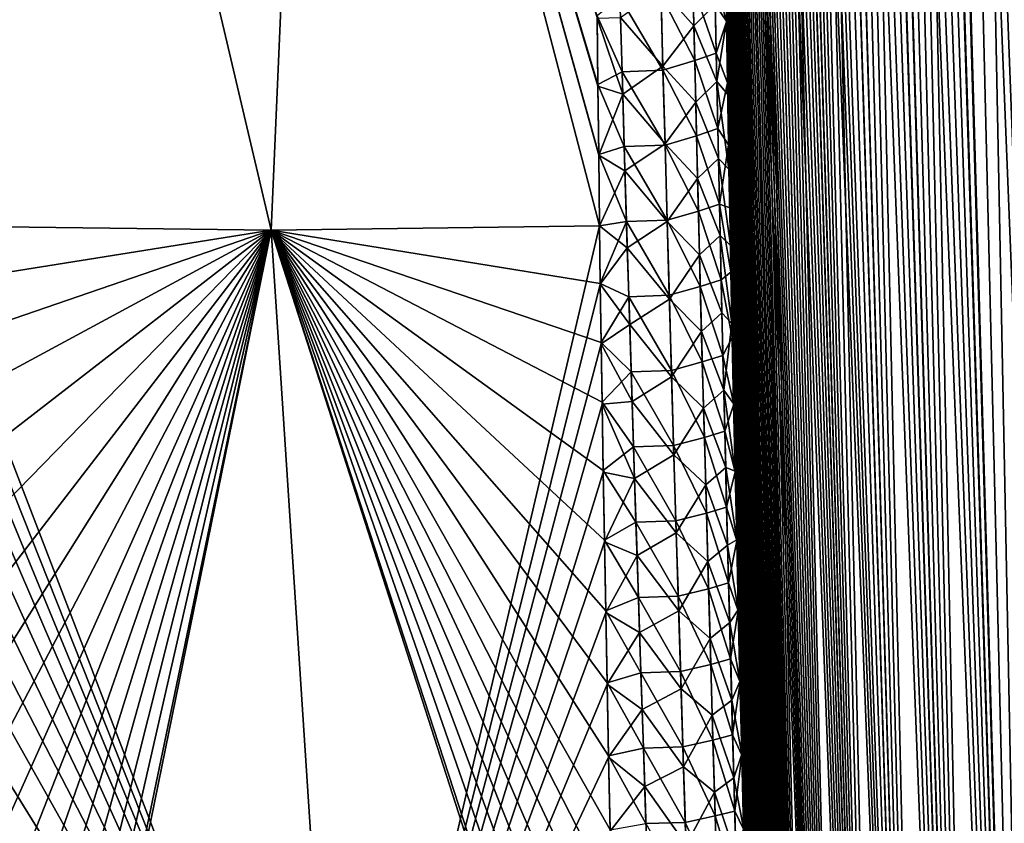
# Model space of a CAD drawing. Header units: metres. Extents: x -109 to 109, y -108 to 40.
# Tile 60 of 216: x -66.33 to -60.09, y -90.49 to -85.4. Entities that reach past the tile are written whole.
import ezdxf

# ---------------------------------------------------------------- set-up
doc = ezdxf.new("R2010")
doc.units = ezdxf.units.M
doc.layers.add('solid_K_24_42_18_000C86_XXX', color=7, linetype='CONTINUOUS')

msp = doc.modelspace()

# ---------------------------------------------------------------- linework, layer by layer
at = {"layer": 'solid_K_24_42_18_000C86_XXX'}
for points in [[(-59.408573, -102.810715, -10.906762), (-60.329746, -68.273499, -10.067431), (-60.178669, -68.203323, -9.783966)], [(-58.977177, -102.831841, 10.116003), (-60.170582, -68.200897, 9.769221), (-60.320919, -68.267998, 10.050425)], [(-59.408573, -102.810715, -10.906762), (-60.178669, -68.203323, -9.783966), (-60.025311, -68.180893, -9.511346)], [(-58.977177, -102.831841, 10.116003), (-60.017929, -68.180771, 9.498561), (-60.170582, -68.200897, 9.769221)], [(-59.408573, -102.810715, -10.906762), (-60.481113, -68.398109, -10.368306), (-60.329746, -68.273499, -10.067431)], [(-59.408455, -102.81073, 10.906535), (-60.320919, -68.267998, 10.050425), (-60.471733, -68.388931, 10.34915)], [(-59.408455, -102.81073, 10.906535), (-58.977177, -102.831841, 10.116003), (-60.320919, -68.267998, 10.050425)], [(-59.801685, -102.747047, -11.718625), (-60.632824, -68.586609, -10.689469), (-60.481113, -68.398109, -10.368306)], [(-59.408455, -102.81073, 10.906535), (-60.471733, -68.388931, 10.34915), (-60.623856, -68.573921, 10.669916)], [(-59.408573, -102.810715, -10.906762), (-59.801685, -102.747047, -11.718625), (-60.481113, -68.398109, -10.368306)], [(-59.801685, -102.747047, -11.718625), (-60.783047, -68.847137, -11.030178), (-60.632824, -68.586609, -10.689469)], [(-59.408455, -102.81073, 10.906535), (-60.623856, -68.573921, 10.669916), (-60.700092, -68.693405, 10.839007)], [(-59.408455, -102.81073, 10.906535), (-60.700092, -68.693405, 10.839007), (-60.775467, -68.832336, 11.012405)], [(-59.801685, -102.747047, -11.718625), (-60.856686, -69.006462, -11.206781), (-60.783047, -68.847137, -11.030178)], [(-59.80162, -102.747063, 11.718479), (-60.775467, -68.832336, 11.012405), (-60.849899, -68.990654, 11.190207)], [(-59.80162, -102.747063, 11.718479), (-59.408455, -102.81073, 10.906535), (-60.775467, -68.832336, 11.012405)], [(-60.155937, -102.640434, -12.551116), (-60.929073, -69.185532, -11.387313), (-60.856686, -69.006462, -11.206781)], [(-59.80162, -102.747063, 11.718479), (-60.849899, -68.990654, 11.190207), (-60.922821, -69.169266, 11.371437)], [(-59.801685, -102.747047, -11.718625), (-60.155937, -102.640434, -12.551116), (-60.856686, -69.006462, -11.206781)], [(-60.155937, -102.640434, -12.551116), (-60.999729, -69.385178, -11.570947), (-60.929073, -69.185532, -11.387313)], [(-59.80162, -102.747063, 11.718479), (-60.922821, -69.169266, 11.371437), (-60.994095, -69.368141, 11.555996)], [(-60.155937, -102.640434, -12.551116), (-61.068596, -69.605354, -11.757725), (-60.999729, -69.385178, -11.570947)], [(-59.80162, -102.747063, 11.718479), (-60.994095, -69.368141, 11.555996), (-61.06348, -69.588257, 11.743578)], [(-59.80162, -102.747063, 11.718479), (-61.06348, -69.588257, 11.743578), (-61.130867, -69.829735, 11.934097)], [(-60.155937, -102.640434, -12.551116), (-61.135406, -69.84716, -11.947262), (-61.068596, -69.605354, -11.757725)], [(-60.155937, -102.640434, -12.551116), (-61.2001, -70.110558, -12.139552), (-61.135406, -69.84716, -11.947262)], [(-60.15591, -102.640442, 12.551044), (-61.130867, -69.829735, 11.934097), (-61.196075, -70.093361, 12.12733)], [(-60.15591, -102.640442, 12.551044), (-59.80162, -102.747063, 11.718479), (-61.130867, -69.829735, 11.934097)], [(-60.15591, -102.640442, 12.551044), (-61.196075, -70.093361, 12.12733), (-61.258976, -70.379463, 12.323109)], [(-60.470486, -102.49028, -13.403612), (-61.262497, -70.39666, -12.33439), (-61.2001, -70.110558, -12.139552)], [(-60.155937, -102.640434, -12.551116), (-60.470486, -102.49028, -13.403612), (-61.2001, -70.110558, -12.139552)], [(-60.470486, -102.49028, -13.403612), (-61.322544, -70.705429, -12.531752), (-61.262497, -70.39666, -12.33439)], [(-60.15591, -102.640442, 12.551044), (-61.258976, -70.379463, 12.323109), (-61.319469, -70.688721, 12.521388)], [(-60.470486, -102.49028, -13.403612), (-61.3801, -71.03817, -12.731528), (-61.322544, -70.705429, -12.531752)], [(-60.15591, -102.640442, 12.551044), (-61.319469, -70.688721, 12.521388), (-61.377441, -71.021805, 12.72204)], [(-60.470486, -102.49028, -13.403612), (-61.435108, -71.394905, -12.933696), (-61.3801, -71.03817, -12.731528)], [(-60.470482, -102.49028, 13.403603), (-61.377441, -71.021805, 12.72204), (-61.432827, -71.379196, 12.925053)], [(-60.470482, -102.49028, 13.403603), (-60.15591, -102.640442, 12.551044), (-61.377441, -71.021805, 12.72204)], [(-60.744411, -102.295357, -14.275787), (-61.48745, -71.777077, -13.13817), (-61.435108, -71.394905, -12.933696)], [(-60.470482, -102.49028, 13.403603), (-61.432827, -71.379196, 12.925053), (-61.485504, -71.76207, 13.130342)], [(-60.470486, -102.49028, -13.403612), (-60.744411, -102.295357, -14.275787), (-61.435108, -71.394905, -12.933696)], [(-60.744411, -102.295357, -14.275787), (-61.53706, -72.184906, -13.344921), (-61.48745, -71.777077, -13.13817)], [(-60.470482, -102.49028, 13.403603), (-61.485504, -71.76207, 13.130342), (-61.535427, -72.170631, 13.337885)], [(-60.744411, -102.295357, -14.275787), (-61.568562, -72.471695, -13.483983), (-61.53706, -72.184906, -13.344921)], [(-60.470482, -102.49028, 13.403603), (-61.535427, -72.170631, 13.337885), (-61.567101, -72.458321, 13.477447)], [(-60.744411, -102.295357, -14.275787), (-61.598763, -72.771019, -13.623995), (-61.568562, -72.471695, -13.483983)], [(-60.470482, -102.49028, 13.403603), (-61.567101, -72.458321, 13.477447), (-61.5975, -72.757851, 13.617982)], [(-60.744411, -102.295357, -14.275787), (-61.62767, -73.082413, -13.764975), (-61.598763, -72.771019, -13.623995)], [(-60.470482, -102.49028, 13.403603), (-61.5975, -72.757851, 13.617982), (-61.626572, -73.069885, 13.759448)], [(-60.744411, -102.295357, -14.275787), (-61.655231, -73.4067, -13.906869), (-61.62767, -73.082413, -13.764975)], [(-60.744419, -102.295349, 14.275813), (-61.626572, -73.069885, 13.759448), (-61.654263, -73.395264, 13.901795)], [(-60.744419, -102.295349, 14.275813), (-60.470482, -102.49028, 13.403603), (-61.626572, -73.069885, 13.759448)], [(-60.976429, -102.054451, -15.166787), (-61.681404, -73.744598, -14.049638), (-61.655231, -73.4067, -13.906869)], [(-60.744419, -102.295349, 14.275813), (-61.654263, -73.395264, 13.901795), (-61.680592, -73.733452, 14.045052)], [(-60.744411, -102.295357, -14.275787), (-60.976429, -102.054451, -15.166787), (-61.655231, -73.4067, -13.906869)], [(-60.976429, -102.054451, -15.166787), (-61.706203, -74.095497, -14.193313), (-61.681404, -73.744598, -14.049638)], [(-60.744419, -102.295349, 14.275813), (-61.680592, -73.733452, 14.045052), (-61.705521, -74.084984, 14.189171)], [(-60.744419, -102.295349, 14.275813), (-61.705521, -74.084984, 14.189171), (-61.728981, -74.450935, 14.33407)], [(-60.976429, -102.054451, -15.166787), (-61.729576, -74.460266, -14.337823), (-61.706203, -74.095497, -14.193313)], [(-60.976429, -102.054451, -15.166787), (-61.751461, -74.839836, -14.483091), (-61.729576, -74.460266, -14.337823)], [(-60.744419, -102.295349, 14.275813), (-61.728981, -74.450935, 14.33407), (-61.750984, -74.83094, 14.47978)], [(-60.976429, -102.054451, -15.166787), (-61.771889, -75.233551, -14.629175), (-61.751461, -74.839836, -14.483091)], [(-60.744419, -102.295349, 14.275813), (-61.750984, -74.83094, 14.47978), (-61.771507, -75.225243, 14.626263)], [(-60.976429, -102.054451, -15.166787), (-61.790802, -75.64222, -14.775979), (-61.771889, -75.233551, -14.629175)], [(-60.976437, -102.054436, 15.166823), (-61.771507, -75.225243, 14.626263), (-61.790474, -75.635094, 14.773389)], [(-60.976437, -102.054436, 15.166823), (-60.744419, -102.295349, 14.275813), (-61.771507, -75.225243, 14.626263)], [(-61.165092, -101.766304, -16.07567), (-61.808128, -76.067032, -14.923372), (-61.790802, -75.64222, -14.775979)], [(-60.976437, -102.054436, 15.166823), (-61.790474, -75.635094, 14.773389), (-61.80788, -76.060555, 14.921158)], [(-60.976429, -102.054451, -15.166787), (-61.165092, -101.766304, -16.07567), (-61.790802, -75.64222, -14.775979)], [(-61.165092, -101.766304, -16.07567), (-61.823902, -76.507362, -15.07143), (-61.808128, -76.067032, -14.923372)], [(-60.976437, -102.054436, 15.166823), (-61.80788, -76.060555, 14.921158), (-61.82373, -76.501389, 15.069578)], [(-61.165092, -101.766304, -16.07567), (-61.83469, -76.848145, -15.182853), (-61.823902, -76.507362, -15.07143)], [(-60.976437, -102.054436, 15.166823), (-61.82373, -76.501389, 15.069578), (-61.834541, -76.842949, 15.181206)], [(-61.165092, -101.766304, -16.07567), (-61.84454, -77.198647, -15.2945), (-61.83469, -76.848145, -15.182853)], [(-60.976437, -102.054436, 15.166823), (-61.834541, -76.842949, 15.181206), (-61.844398, -77.194481, 15.293021)], [(-61.165092, -101.766304, -16.07567), (-61.853428, -77.559265, -15.406321), (-61.84454, -77.198647, -15.2945)], [(-60.976437, -102.054436, 15.166823), (-61.844398, -77.194481, 15.293021), (-61.85334, -77.555305, 15.405124)], [(-61.165092, -101.766304, -16.07567), (-61.861404, -77.929276, -15.518421), (-61.853428, -77.559265, -15.406321)], [(-60.976437, -102.054436, 15.166823), (-61.85334, -77.555305, 15.405124), (-61.861355, -77.925667, 15.517464)], [(-61.165092, -101.766304, -16.07567), (-61.868435, -78.309158, -15.630713), (-61.861404, -77.929276, -15.518421)], [(-60.976437, -102.054436, 15.166823), (-61.861355, -77.925667, 15.517464), (-61.868393, -78.306259, 15.629923)], [(-61.165092, -101.766304, -16.07567), (-61.874474, -78.699631, -15.743069), (-61.868435, -78.309158, -15.630713)], [(-61.1651, -101.766289, 16.075701), (-61.868393, -78.306259, 15.629923), (-61.874424, -78.697769, 15.742383)], [(-61.1651, -101.766289, 16.075701), (-60.976437, -102.054436, 15.166823), (-61.868393, -78.306259, 15.629923)], [(-61.308887, -101.428734, -17.001799), (-61.879494, -79.101295, -15.855385), (-61.874474, -78.699631, -15.743069)], [(-61.1651, -101.766289, 16.075701), (-61.874424, -78.697769, 15.742383), (-61.879471, -79.099777, 15.854929)], [(-61.165092, -101.766304, -16.07567), (-61.308887, -101.428734, -17.001799), (-61.874474, -78.699631, -15.743069)], [(-61.1651, -101.766289, 16.075701), (-61.879471, -79.099777, 15.854929), (-61.883556, -79.512077, 15.967579)], [(-61.308887, -101.428734, -17.001799), (-61.883549, -79.513367, -15.967812), (-61.879494, -79.101295, -15.855385)], [(-61.1651, -101.766289, 16.075701), (-61.883556, -79.512077, 15.967579), (-61.886627, -79.935493, 16.080168)], [(-61.308887, -101.428734, -17.001799), (-61.88662, -79.93618, -16.080265), (-61.883549, -79.513367, -15.967812)], [(-64.734818, -86.734787, -20.377903), (-66.950813, -86.7062, -21.500633), (-66.347542, -79.883408, -19.791046)], [(-66.950813, -86.7062, 21.500633), (-64.734818, -86.734787, 20.377903), (-66.347496, -79.883408, 19.791019)], [(-64.734818, -86.734787, -20.377903), (-66.347542, -79.883408, -19.791046), (-64.436668, -79.883408, -18.687798)], [(-64.734818, -86.734787, 20.377903), (-64.436569, -79.883408, 18.687735), (-66.347496, -79.883408, 19.791019)], [(-62.654503, -86.706192, -19.020157), (-64.734818, -86.734787, -20.377903), (-64.436668, -79.883408, -18.687798)], [(-64.734818, -86.734787, 20.377903), (-62.654507, -86.706215, 19.020164), (-64.436569, -79.883408, 18.687735)], [(-62.659912, -86.260391, -18.935131), (-62.654503, -86.706192, -19.020157), (-64.436668, -79.883408, -18.687798)], [(-62.664787, -85.822136, -18.849112), (-62.659912, -86.260391, -18.935131), (-64.436668, -79.883408, -18.687798)], [(-62.669033, -85.391685, -18.762177), (-62.664787, -85.822136, -18.849112), (-64.436668, -79.883408, -18.687798)], [(-62.664879, -85.81292, 18.847275), (-62.669155, -85.378067, 18.759384), (-64.436569, -79.883408, 18.687735)], [(-62.659966, -86.255722, 18.934229), (-62.664879, -85.81292, 18.847275), (-64.436569, -79.883408, 18.687735)], [(-62.654507, -86.706215, 19.020164), (-62.659966, -86.255722, 18.934229), (-64.436569, -79.883408, 18.687735)], [(-61.308887, -101.428734, -17.001799), (-61.888653, -80.37056, -16.192568), (-61.88662, -79.93618, -16.080265)], [(-61.1651, -101.766289, 16.075701), (-61.886627, -79.935493, 16.080168), (-61.888638, -80.370819, 16.192528)], [(-61.308887, -101.428734, -17.001799), (-61.889614, -80.817314, -16.304554), (-61.888653, -80.37056, -16.192568)], [(-61.1651, -101.766289, 16.075701), (-61.888638, -80.370819, 16.192528), (-61.889603, -80.818108, 16.304655)], [(-61.308887, -101.428734, -17.001799), (-61.889557, -81.275711, -16.416389), (-61.889614, -80.817314, -16.304554)], [(-61.1651, -101.766289, 16.075701), (-61.889603, -80.818108, 16.304655), (-61.889568, -81.276611, 16.416706)], [(-61.1651, -101.766289, 16.075701), (-61.889568, -81.276611, 16.416706), (-61.88879, -81.652077, 16.506147)], [(-61.308887, -101.428734, -17.001799), (-61.888779, -81.650833, -16.505735), (-61.889557, -81.275711, -16.416389)], [(-61.1651, -101.766289, 16.075701), (-61.88879, -81.652077, 16.506147), (-61.887318, -82.035759, 16.595282)], [(-61.308887, -101.428734, -17.001799), (-61.887325, -82.033943, -16.594837), (-61.888779, -81.650833, -16.505735)], [(-61.308887, -101.428734, -17.001799), (-61.885166, -82.425545, -16.683571), (-61.887325, -82.033943, -16.594837)], [(-61.308891, -101.428719, 17.001829), (-61.887318, -82.035759, 16.595282), (-61.885132, -82.428131, 16.683987)], [(-61.308891, -101.428719, 17.001829), (-61.1651, -101.766289, 16.075701), (-61.887318, -82.035759, 16.595282)], [(-61.406044, -101.039337, -17.944174), (-61.88229, -82.826065, -16.771826), (-61.885166, -82.425545, -16.683571)], [(-61.308887, -101.428734, -17.001799), (-61.406044, -101.039337, -17.944174), (-61.885166, -82.425545, -16.683571)], [(-61.308891, -101.428719, 17.001829), (-61.885132, -82.428131, 16.683987), (-61.882256, -82.828911, 16.772346)], [(-61.406044, -101.039337, -17.944174), (-61.878746, -83.234756, -16.859808), (-61.88229, -82.826065, -16.771826)], [(-61.308891, -101.428719, 17.001829), (-61.882256, -82.828911, 16.772346), (-61.878731, -83.237595, 16.860491)], [(-61.406044, -101.039337, -17.944174), (-61.874542, -83.651665, -16.947495), (-61.878746, -83.234756, -16.859808)], [(-61.308891, -101.428719, 17.001829), (-61.878731, -83.237595, 16.860491), (-61.874523, -83.654716, 16.948257)], [(-61.406044, -101.039337, -17.944174), (-61.869644, -84.077362, -17.034716), (-61.874542, -83.651665, -16.947495)], [(-61.308891, -101.428719, 17.001829), (-61.874523, -83.654716, 16.948257), (-61.86961, -84.080841, 17.035482)], [(-61.406044, -101.039337, -17.944174), (-61.864033, -84.512413, -17.121298), (-61.869644, -84.077362, -17.034716)], [(-61.308891, -101.428719, 17.001829), (-61.86961, -84.080841, 17.035482), (-61.863968, -84.516533, 17.122004)], [(-61.406044, -101.039337, -17.944174), (-61.857681, -84.957397, -17.207073), (-61.864033, -84.512413, -17.121298)], [(-61.308891, -101.428719, 17.001829), (-61.863968, -84.516533, 17.122004), (-61.857597, -84.961952, 17.207771)], [(-62.265766, -85.205048, -18.324427), (-62.067562, -84.956871, -17.949413), (-62.056664, -85.439903, -18.040251)], [(-61.921104, -85.304527, -17.653328), (-62.056664, -85.439903, -18.040251), (-62.067562, -84.956871, -17.949413)], [(-61.924534, -85.135178, 17.622252), (-61.850571, -85.416138, 17.293095), (-61.857597, -84.961952, 17.207771)], [(-61.921104, -85.304527, -17.653328), (-61.857681, -84.957397, -17.207073), (-61.850636, -85.411736, -17.292233)], [(-61.406044, -101.039337, -17.944174), (-61.850636, -85.411736, -17.292233), (-61.857681, -84.957397, -17.207073)], [(-61.308891, -101.428719, 17.001829), (-61.857597, -84.961952, 17.207771), (-61.850571, -85.416138, 17.293095)], [(-62.051807, -85.660271, 18.081326), (-62.062775, -85.18412, 17.993059), (-62.26503, -85.246559, 18.332701)], [(-61.915188, -85.612762, 17.710804), (-61.924534, -85.135178, 17.622252), (-62.062775, -85.18412, 17.993059)], [(-61.915188, -85.612762, 17.710804), (-62.062775, -85.18412, 17.993059), (-62.051807, -85.660271, 18.081326)], [(-61.915188, -85.612762, 17.710804), (-61.850571, -85.416138, 17.293095), (-61.924534, -85.135178, 17.622252)], [(-62.512226, -85.73101, 18.705965), (-62.525803, -85.256813, 18.617046), (-62.669155, -85.378067, 18.759384)], [(-62.252644, -85.720917, 18.420851), (-62.26503, -85.246559, 18.332701), (-62.525803, -85.256813, 18.617046)], [(-62.252644, -85.720917, 18.420851), (-62.525803, -85.256813, 18.617046), (-62.512226, -85.73101, 18.705965)], [(-62.265766, -85.205048, -18.324427), (-62.252968, -85.696014, -18.415844), (-62.521809, -85.388779, -18.641844)], [(-62.265766, -85.205048, -18.324427), (-62.056664, -85.439903, -18.040251), (-62.252968, -85.696014, -18.415844)], [(-62.051807, -85.660271, 18.081326), (-62.26503, -85.246559, 18.332701), (-62.252644, -85.720917, 18.420851)], [(-61.921104, -85.304527, -17.653328), (-61.911358, -85.792244, -17.74272), (-62.056664, -85.439903, -18.040251)], [(-61.921104, -85.304527, -17.653328), (-61.850636, -85.411736, -17.292233), (-61.911358, -85.792244, -17.74272)], [(-62.512226, -85.73101, 18.705965), (-62.669155, -85.378067, 18.759384), (-62.664879, -85.81292, 18.847275)], [(-62.521809, -85.388779, -18.641844), (-62.507786, -85.87413, -18.732018), (-62.669033, -85.391685, -18.762177)], [(-62.507786, -85.87413, -18.732018), (-62.664787, -85.822136, -18.849112), (-62.669033, -85.391685, -18.762177)], [(-62.252968, -85.696014, -18.415844), (-62.507786, -85.87413, -18.732018), (-62.521809, -85.388779, -18.641844)], [(-62.252968, -85.696014, -18.415844), (-62.056664, -85.439903, -18.040251), (-62.045265, -85.923424, -18.128357)], [(-61.911358, -85.792244, -17.74272), (-62.045265, -85.923424, -18.128357), (-62.056664, -85.439903, -18.040251)], [(-61.915188, -85.612762, 17.710804), (-61.844196, -85.801651, 17.363739), (-61.850571, -85.416138, 17.293095)], [(-61.911358, -85.792244, -17.74272), (-61.850636, -85.411736, -17.292233), (-61.84293, -85.875092, -17.376871)], [(-61.406044, -101.039337, -17.944174), (-61.84293, -85.875092, -17.376871), (-61.850636, -85.411736, -17.292233)], [(-61.308891, -101.428719, 17.001829), (-61.850571, -85.416138, 17.293095), (-61.844196, -85.801651, 17.363739)], [(-61.905312, -86.090851, 17.796721), (-61.915188, -85.612762, 17.710804), (-62.051807, -85.660271, 18.081326)], [(-61.905312, -86.090851, 17.796721), (-61.844196, -85.801651, 17.363739), (-61.915188, -85.612762, 17.710804)], [(-62.252968, -85.696014, -18.415844), (-62.239723, -86.187431, -18.50444), (-62.507786, -85.87413, -18.732018)], [(-62.252968, -85.696014, -18.415844), (-62.045265, -85.923424, -18.128357), (-62.239723, -86.187431, -18.50444)], [(-62.040379, -86.136887, 18.16696), (-62.051807, -85.660271, 18.081326), (-62.252644, -85.720917, 18.420851)], [(-61.905312, -86.090851, 17.796721), (-62.051807, -85.660271, 18.081326), (-62.040379, -86.136887, 18.16696)], [(-62.49828, -86.205589, 18.792221), (-62.512226, -85.73101, 18.705965), (-62.664879, -85.81292, 18.847275)], [(-62.239845, -86.195686, 18.506369), (-62.252644, -85.720917, 18.420851), (-62.512226, -85.73101, 18.705965)], [(-62.239845, -86.195686, 18.506369), (-62.512226, -85.73101, 18.705965), (-62.49828, -86.205589, 18.792221)], [(-62.040379, -86.136887, 18.16696), (-62.252644, -85.720917, 18.420851), (-62.239845, -86.195686, 18.506369)], [(-62.49828, -86.205589, 18.792221), (-62.664879, -85.81292, 18.847275), (-62.659966, -86.255722, 18.934229)], [(-61.911358, -85.792244, -17.74272), (-61.901081, -86.280487, -17.829382), (-62.045265, -85.923424, -18.128357)], [(-61.911358, -85.792244, -17.74272), (-61.84293, -85.875092, -17.376871), (-61.834534, -86.348137, -17.460754)], [(-61.911358, -85.792244, -17.74272), (-61.834534, -86.348137, -17.460754), (-61.901081, -86.280487, -17.829382)], [(-61.905312, -86.090851, 17.796721), (-61.837337, -86.193962, 17.433825), (-61.844196, -85.801651, 17.363739)], [(-61.308891, -101.428719, 17.001829), (-61.844196, -85.801651, 17.363739), (-61.837337, -86.193962, 17.433825)], [(-62.507786, -85.87413, -18.732018), (-62.659912, -86.260391, -18.935131), (-62.664787, -85.822136, -18.849112)], [(-62.507786, -85.87413, -18.732018), (-62.493385, -86.359886, -18.81942), (-62.659912, -86.260391, -18.935131)], [(-62.239723, -86.187431, -18.50444), (-62.493385, -86.359886, -18.81942), (-62.507786, -85.87413, -18.732018)], [(-61.406044, -101.039337, -17.944174), (-61.834534, -86.348137, -17.460754), (-61.84293, -85.875092, -17.376871)], [(-62.239723, -86.187431, -18.50444), (-62.045265, -85.923424, -18.128357), (-62.033413, -86.407402, -18.213778)], [(-61.901081, -86.280487, -17.829382), (-62.033413, -86.407402, -18.213778), (-62.045265, -85.923424, -18.128357)], [(-61.894951, -86.569427, 17.880041), (-61.905312, -86.090851, 17.796721), (-62.040379, -86.136887, 18.16696)], [(-61.894951, -86.569427, 17.880041), (-61.837337, -86.193962, 17.433825), (-61.905312, -86.090851, 17.796721)], [(-62.239723, -86.187431, -18.50444), (-62.226082, -86.679283, -18.590265), (-62.493385, -86.359886, -18.81942)], [(-62.028522, -86.613937, 18.250004), (-62.040379, -86.136887, 18.16696), (-62.239845, -86.195686, 18.506369)], [(-62.239723, -86.187431, -18.50444), (-62.033413, -86.407402, -18.213778), (-62.226082, -86.679283, -18.590265)], [(-61.894951, -86.569427, 17.880041), (-62.040379, -86.136887, 18.16696), (-62.028522, -86.613937, 18.250004)], [(-61.894951, -86.569427, 17.880041), (-61.829979, -86.593452, 17.503225), (-61.837337, -86.193962, 17.433825)], [(-61.308891, -101.428719, 17.001829), (-61.837337, -86.193962, 17.433825), (-61.829979, -86.593452, 17.503225)], [(-62.483997, -86.68055, 18.87586), (-62.49828, -86.205589, 18.792221), (-62.659966, -86.255722, 18.934229)], [(-62.483997, -86.68055, 18.87586), (-62.659966, -86.255722, 18.934229), (-62.654507, -86.706215, 19.020164)], [(-62.226677, -86.670868, 18.589298), (-62.239845, -86.195686, 18.506369), (-62.49828, -86.205589, 18.792221)], [(-62.226677, -86.670868, 18.589298), (-62.49828, -86.205589, 18.792221), (-62.483997, -86.68055, 18.87586)], [(-62.028522, -86.613937, 18.250004), (-62.239845, -86.195686, 18.506369), (-62.226677, -86.670868, 18.589298)], [(-62.493385, -86.359886, -18.81942), (-62.654503, -86.706192, -19.020157), (-62.659912, -86.260391, -18.935131)], [(-61.901081, -86.280487, -17.829382), (-61.890312, -86.769218, -17.913359), (-62.033413, -86.407402, -18.213778)], [(-61.901081, -86.280487, -17.829382), (-61.834534, -86.348137, -17.460754), (-61.82542, -86.831551, -17.543652)], [(-61.901081, -86.280487, -17.829382), (-61.82542, -86.831551, -17.543652), (-61.890312, -86.769218, -17.913359)], [(-62.493385, -86.359886, -18.81942), (-62.478645, -86.846024, -18.9041), (-62.654503, -86.706192, -19.020157)], [(-62.226082, -86.679283, -18.590265), (-62.478645, -86.846024, -18.9041), (-62.493385, -86.359886, -18.81942)], [(-61.406044, -101.039337, -17.944174), (-61.82542, -86.831551, -17.543652), (-61.834534, -86.348137, -17.460754)], [(-62.226082, -86.679283, -18.590265), (-62.033413, -86.407402, -18.213778), (-62.021145, -86.89183, -18.296558)], [(-61.890312, -86.769218, -17.913359), (-62.021145, -86.89183, -18.296558), (-62.033413, -86.407402, -18.213778)], [(-61.88414, -87.04847, 17.96081), (-61.894951, -86.569427, 17.880041), (-62.028522, -86.613937, 18.250004)], [(-61.894951, -86.569427, 17.880041), (-61.822102, -87.000496, 17.571808), (-61.829979, -86.593452, 17.503225)], [(-61.88414, -87.04847, 17.96081), (-61.822102, -87.000496, 17.571808), (-61.894951, -86.569427, 17.880041)], [(-62.016273, -87.091415, 18.3305), (-62.028522, -86.613937, 18.250004), (-62.226677, -86.670868, 18.589298)], [(-61.88414, -87.04847, 17.96081), (-62.028522, -86.613937, 18.250004), (-62.016273, -87.091415, 18.3305)], [(-61.308891, -101.428719, 17.001829), (-61.829979, -86.593452, 17.503225), (-61.822102, -87.000496, 17.571808)], [(-62.483997, -86.68055, 18.87586), (-62.654507, -86.706215, 19.020164), (-62.649681, -87.073357, 19.088305)], [(-62.469414, -87.155861, 18.956924), (-62.483997, -86.68055, 18.87586), (-62.649681, -87.073357, 19.088305)], [(-62.213165, -87.146431, 18.669683), (-62.226677, -86.670868, 18.589298), (-62.483997, -86.68055, 18.87586)], [(-62.213165, -87.146431, 18.669683), (-62.483997, -86.68055, 18.87586), (-62.469414, -87.155861, 18.956924)], [(-62.226082, -86.679283, -18.590265), (-62.212078, -87.171547, -18.673363), (-62.478645, -86.846024, -18.9041)], [(-62.016273, -87.091415, 18.3305), (-62.226677, -86.670868, 18.589298), (-62.213165, -87.146431, 18.669683)], [(-62.226082, -86.679283, -18.590265), (-62.021145, -86.89183, -18.296558), (-62.212078, -87.171547, -18.673363)], [(-66.893478, -87.078186, -21.539383), (-66.950813, -86.7062, -21.500633), (-64.734818, -86.734787, -20.377903)], [(-64.283134, -93.64727, 21.160128), (-64.734818, -86.734787, 20.377903), (-66.950813, -86.7062, 21.500633)], [(-66.893486, -87.078148, 21.539379), (-64.283134, -93.64727, 21.160128), (-66.950813, -86.7062, 21.500633)], [(-66.837021, -87.455833, -21.578156), (-66.893478, -87.078186, -21.539383), (-64.734818, -86.734787, -20.377903)], [(-66.781487, -87.839417, -21.616964), (-66.837021, -87.455833, -21.578156), (-64.734818, -86.734787, -20.377903)], [(-66.721138, -88.27137, -21.659994), (-66.781487, -87.839417, -21.616964), (-64.734818, -86.734787, -20.377903)], [(-66.662071, -88.711296, -21.703094), (-66.721138, -88.27137, -21.659994), (-64.734818, -86.734787, -20.377903)], [(-66.604294, -89.158997, -21.746157), (-66.662071, -88.711296, -21.703094), (-64.734818, -86.734787, -20.377903)], [(-66.547745, -89.613556, -21.788937), (-66.604294, -89.158997, -21.746157), (-64.734818, -86.734787, -20.377903)], [(-66.492523, -90.075394, -21.831453), (-66.547745, -89.613556, -21.788937), (-64.734818, -86.734787, -20.377903)], [(-66.438728, -90.544952, -21.873737), (-66.492523, -90.075394, -21.831453), (-64.734818, -86.734787, -20.377903)], [(-66.393837, -90.953918, -21.909811), (-66.438728, -90.544952, -21.873737), (-64.734818, -86.734787, -20.377903)], [(-66.350136, -91.369179, -21.94574), (-66.393837, -90.953918, -21.909811), (-64.734818, -86.734787, -20.377903)], [(-66.307709, -91.791023, -21.981525), (-66.350136, -91.369179, -21.94574), (-64.734818, -86.734787, -20.377903)], [(-66.266624, -92.219727, -22.017172), (-66.307709, -91.791023, -21.981525), (-64.734818, -86.734787, -20.377903)], [(-66.226822, -92.6548, -22.052517), (-66.266624, -92.219727, -22.017172), (-64.734818, -86.734787, -20.377903)], [(-66.188217, -93.095558, -22.08737), (-66.226822, -92.6548, -22.052517), (-64.734818, -86.734787, -20.377903)], [(-66.150925, -93.542358, -22.121763), (-66.188217, -93.095558, -22.08737), (-64.734818, -86.734787, -20.377903)], [(-66.142876, -93.641968, -22.129305), (-66.150925, -93.542358, -22.121763), (-64.734818, -86.734787, -20.377903)], [(-64.283165, -93.64727, -21.160145), (-66.142876, -93.641968, -22.129305), (-64.734818, -86.734787, -20.377903)], [(-64.283165, -93.64727, -21.160145), (-64.734818, -86.734787, -20.377903), (-62.654503, -86.706192, -19.020157)], [(-62.649681, -87.073357, 19.088305), (-62.654507, -86.706215, 19.020164), (-64.734818, -86.734787, 20.377903)], [(-62.644409, -87.446022, 19.155718), (-62.649681, -87.073357, 19.088305), (-64.734818, -86.734787, 20.377903)], [(-62.638657, -87.824471, 19.222372), (-62.644409, -87.446022, 19.155718), (-64.734818, -86.734787, 20.377903)], [(-62.631577, -88.256874, 19.296303), (-62.638657, -87.824471, 19.222372), (-64.734818, -86.734787, 20.377903)], [(-62.623791, -88.697266, 19.369162), (-62.631577, -88.256874, 19.296303), (-64.734818, -86.734787, 20.377903)], [(-62.615387, -89.145439, 19.44088), (-62.623791, -88.697266, 19.369162), (-64.734818, -86.734787, 20.377903)], [(-62.606613, -89.600494, 19.511387), (-62.615387, -89.145439, 19.44088), (-64.734818, -86.734787, 20.377903)], [(-62.597404, -90.062836, 19.580612), (-62.606613, -89.600494, 19.511387), (-64.734818, -86.734787, 20.377903)], [(-62.587681, -90.532913, 19.648483), (-62.597404, -90.062836, 19.580612), (-64.734818, -86.734787, 20.377903)], [(-62.578884, -90.942337, 19.705519), (-62.587681, -90.532913, 19.648483), (-64.734818, -86.734787, 20.377903)], [(-62.569618, -91.35807, 19.761442), (-62.578884, -90.942337, 19.705519), (-64.734818, -86.734787, 20.377903)], [(-62.559834, -91.780388, 19.816193), (-62.569618, -91.35807, 19.761442), (-64.734818, -86.734787, 20.377903)], [(-62.549503, -92.209587, 19.869709), (-62.559834, -91.780388, 19.816193), (-64.734818, -86.734787, 20.377903)], [(-62.538788, -92.645164, 19.921959), (-62.549503, -92.209587, 19.869709), (-64.734818, -86.734787, 20.377903)], [(-62.527893, -93.086426, 19.972918), (-62.538788, -92.645164, 19.921959), (-64.734818, -86.734787, 20.377903)], [(-62.516747, -93.533752, 20.022509), (-62.527893, -93.086426, 19.972918), (-64.734818, -86.734787, 20.377903)], [(-62.514038, -93.641541, 20.034143), (-62.516747, -93.533752, 20.022509), (-64.734818, -86.734787, 20.377903)], [(-64.283134, -93.64727, 21.160128), (-62.514038, -93.641541, 20.034143), (-64.734818, -86.734787, 20.377903)], [(-62.649628, -87.076981, -19.088963), (-64.283165, -93.64727, -21.160145), (-62.654503, -86.706192, -19.020157)], [(-62.478645, -86.846024, -18.9041), (-62.649628, -87.076981, -19.088963), (-62.654503, -86.706192, -19.020157)], [(-61.890312, -86.769218, -17.913359), (-61.879093, -87.25843, -17.994692), (-62.021145, -86.89183, -18.296558)], [(-61.890312, -86.769218, -17.913359), (-61.82542, -86.831551, -17.543652), (-61.815563, -87.325996, -17.625328)], [(-61.890312, -86.769218, -17.913359), (-61.815563, -87.325996, -17.625328), (-61.879093, -87.25843, -17.994692)], [(-62.478645, -86.846024, -18.9041), (-62.463604, -87.332527, -18.986095), (-62.649628, -87.076981, -19.088963)], [(-62.212078, -87.171547, -18.673363), (-62.463604, -87.332527, -18.986095), (-62.478645, -86.846024, -18.9041)], [(-61.406044, -101.039337, -17.944174), (-61.815563, -87.325996, -17.625328), (-61.82542, -86.831551, -17.543652)], [(-62.212078, -87.171547, -18.673363), (-62.021145, -86.89183, -18.296558), (-62.008492, -87.376678, -18.376732)], [(-61.879093, -87.25843, -17.994692), (-62.008492, -87.376678, -18.376732), (-62.021145, -86.89183, -18.296558)], [(-61.88414, -87.04847, 17.96081), (-61.813717, -87.415222, 17.639534), (-61.822102, -87.000496, 17.571808)], [(-61.308891, -101.428719, 17.001829), (-61.822102, -87.000496, 17.571808), (-61.813717, -87.415222, 17.639534)], [(-61.872913, -87.527954, 18.039059), (-61.88414, -87.04847, 17.96081), (-62.016273, -87.091415, 18.3305)], [(-61.872913, -87.527954, 18.039059), (-61.813717, -87.415222, 17.639534), (-61.88414, -87.04847, 17.96081)], [(-66.893486, -87.078148, 21.539379), (-66.837029, -87.455757, 21.578148), (-64.283134, -93.64727, 21.160128)], [(-62.649628, -87.076981, -19.088963), (-62.644299, -87.4534, -19.157032), (-64.283165, -93.64727, -21.160145)], [(-62.469414, -87.155861, 18.956924), (-62.649681, -87.073357, 19.088305), (-62.644409, -87.446022, 19.155718)], [(-62.463604, -87.332527, -18.986095), (-62.644299, -87.4534, -19.157032), (-62.649628, -87.076981, -19.088963)], [(-62.003666, -87.569298, 18.408484), (-62.016273, -87.091415, 18.3305), (-62.213165, -87.146431, 18.669683)], [(-61.872913, -87.527954, 18.039059), (-62.016273, -87.091415, 18.3305), (-62.003666, -87.569298, 18.408484)], [(-62.454559, -87.631516, 19.035448), (-62.469414, -87.155861, 18.956924), (-62.644409, -87.446022, 19.155718)], [(-62.199345, -87.62236, 18.747555), (-62.213165, -87.146431, 18.669683), (-62.469414, -87.155861, 18.956924)], [(-62.199345, -87.62236, 18.747555), (-62.469414, -87.155861, 18.956924), (-62.454559, -87.631516, 19.035448)], [(-62.212078, -87.171547, -18.673363), (-62.197742, -87.6642, -18.753767), (-62.463604, -87.332527, -18.986095)], [(-62.003666, -87.569298, 18.408484), (-62.213165, -87.146431, 18.669683), (-62.199345, -87.62236, 18.747555)], [(-62.212078, -87.171547, -18.673363), (-62.008492, -87.376678, -18.376732), (-62.197742, -87.6642, -18.753767)], [(-61.879093, -87.25843, -17.994692), (-61.867447, -87.748093, -18.073412), (-62.008492, -87.376678, -18.376732)], [(-61.879093, -87.25843, -17.994692), (-61.815563, -87.325996, -17.625328), (-61.867447, -87.748093, -18.073412)], [(-62.463604, -87.332527, -18.986095), (-62.44828, -87.819389, -19.065439), (-62.644299, -87.4534, -19.157032)], [(-62.197742, -87.6642, -18.753767), (-62.44828, -87.819389, -19.065439), (-62.463604, -87.332527, -18.986095)], [(-62.197742, -87.6642, -18.753767), (-62.008492, -87.376678, -18.376732), (-61.995483, -87.861938, -18.454334)], [(-61.867447, -87.748093, -18.073412), (-61.995483, -87.861938, -18.454334), (-62.008492, -87.376678, -18.376732)], [(-61.867447, -87.748093, -18.073412), (-61.815563, -87.325996, -17.625328), (-61.805, -87.831268, -17.705875)], [(-61.406044, -101.039337, -17.944174), (-61.805, -87.831268, -17.705875), (-61.815563, -87.325996, -17.625328)], [(-61.872913, -87.527954, 18.039059), (-61.804882, -87.836723, 17.706738), (-61.813717, -87.415222, 17.639534)], [(-61.308891, -101.428719, 17.001829), (-61.813717, -87.415222, 17.639534), (-61.804882, -87.836723, 17.706738)], [(-66.837029, -87.455757, 21.578148), (-66.781502, -87.83931, 21.616955), (-64.283134, -93.64727, 21.160128)], [(-62.644299, -87.4534, -19.157032), (-62.638477, -87.835732, -19.224325), (-64.283165, -93.64727, -21.160145)], [(-62.454559, -87.631516, 19.035448), (-62.644409, -87.446022, 19.155718), (-62.638657, -87.824471, 19.222372)], [(-62.44828, -87.819389, -19.065439), (-62.638477, -87.835732, -19.224325), (-62.644299, -87.4534, -19.157032)], [(-61.861301, -88.007858, 18.11482), (-61.872913, -87.527954, 18.039059), (-62.003666, -87.569298, 18.408484)], [(-61.861301, -88.007858, 18.11482), (-61.804882, -87.836723, 17.706738), (-61.872913, -87.527954, 18.039059)], [(-62.185242, -88.098648, 18.822941), (-62.199345, -87.62236, 18.747555), (-62.454559, -87.631516, 19.035448)], [(-61.990726, -88.047569, 18.483982), (-62.003666, -87.569298, 18.408484), (-62.199345, -87.62236, 18.747555)], [(-61.990726, -88.047569, 18.483982), (-62.199345, -87.62236, 18.747555), (-62.185242, -88.098648, 18.822941)], [(-61.861301, -88.007858, 18.11482), (-62.003666, -87.569298, 18.408484), (-61.990726, -88.047569, 18.483982)], [(-62.439457, -88.107506, 19.111462), (-62.454559, -87.631516, 19.035448), (-62.638657, -87.824471, 19.222372)], [(-62.185242, -88.098648, 18.822941), (-62.454559, -87.631516, 19.035448), (-62.439457, -88.107506, 19.111462)], [(-62.197742, -87.6642, -18.753767), (-62.183105, -88.157242, -18.831511), (-62.44828, -87.819389, -19.065439)], [(-62.197742, -87.6642, -18.753767), (-61.995483, -87.861938, -18.454334), (-62.183105, -88.157242, -18.831511)], [(-61.867447, -87.748093, -18.073412), (-61.855415, -88.238182, -18.149549), (-61.995483, -87.861938, -18.454334)], [(-61.867447, -87.748093, -18.073412), (-61.805, -87.831268, -17.705875), (-61.7957, -88.259918, -17.772385)], [(-61.867447, -87.748093, -18.073412), (-61.7957, -88.259918, -17.772385), (-61.855415, -88.238182, -18.149549)], [(-66.781502, -87.83931, 21.616955), (-66.721153, -88.271263, 21.659983), (-64.283134, -93.64727, 21.160128)], [(-62.638477, -87.835732, -19.224325), (-62.63139, -88.267723, -19.298126), (-64.283165, -93.64727, -21.160145)], [(-62.439457, -88.107506, 19.111462), (-62.638657, -87.824471, 19.222372), (-62.631577, -88.256874, 19.296303)], [(-62.44828, -87.819389, -19.065439), (-62.432716, -88.306595, -19.142166), (-62.638477, -87.835732, -19.224325)], [(-62.432716, -88.306595, -19.142166), (-62.63139, -88.267723, -19.298126), (-62.638477, -87.835732, -19.224325)], [(-62.183105, -88.157242, -18.831511), (-62.432716, -88.306595, -19.142166), (-62.44828, -87.819389, -19.065439)], [(-62.183105, -88.157242, -18.831511), (-61.995483, -87.861938, -18.454334), (-61.982151, -88.34758, -18.529396)], [(-61.855415, -88.238182, -18.149549), (-61.982151, -88.34758, -18.529396), (-61.995483, -87.861938, -18.454334)], [(-61.861301, -88.007858, 18.11482), (-61.795589, -88.265266, 17.77331), (-61.804882, -87.836723, 17.706738)], [(-61.406044, -101.039337, -17.944174), (-61.7957, -88.259918, -17.772385), (-61.805, -87.831268, -17.705875)], [(-61.406048, -101.03933, 17.944197), (-61.804882, -87.836723, 17.706738), (-61.795589, -88.265266, 17.77331)], [(-61.406048, -101.03933, 17.944197), (-61.308891, -101.428719, 17.001829), (-61.804882, -87.836723, 17.706738)], [(-61.977486, -88.526207, 18.557026), (-61.990726, -88.047569, 18.483982), (-62.185242, -88.098648, 18.822941)], [(-61.849327, -88.488167, 18.188122), (-61.861301, -88.007858, 18.11482), (-61.990726, -88.047569, 18.483982)], [(-61.849327, -88.488167, 18.188122), (-61.990726, -88.047569, 18.483982), (-61.977486, -88.526207, 18.557026)], [(-61.849327, -88.488167, 18.188122), (-61.795589, -88.265266, 17.77331), (-61.861301, -88.007858, 18.11482)], [(-62.424137, -88.583809, 19.184998), (-62.439457, -88.107506, 19.111462), (-62.631577, -88.256874, 19.296303)], [(-62.170887, -88.575279, 18.895876), (-62.185242, -88.098648, 18.822941), (-62.439457, -88.107506, 19.111462)], [(-62.170887, -88.575279, 18.895876), (-62.439457, -88.107506, 19.111462), (-62.424137, -88.583809, 19.184998)], [(-61.977486, -88.526207, 18.557026), (-62.185242, -88.098648, 18.822941), (-62.170887, -88.575279, 18.895876)], [(-62.183105, -88.157242, -18.831511), (-62.168198, -88.650642, -18.906633), (-62.432716, -88.306595, -19.142166)], [(-62.183105, -88.157242, -18.831511), (-61.982151, -88.34758, -18.529396), (-62.168198, -88.650642, -18.906633)], [(-61.855415, -88.238182, -18.149549), (-61.843021, -88.728691, -18.223141), (-61.982151, -88.34758, -18.529396)], [(-61.855415, -88.238182, -18.149549), (-61.7957, -88.259918, -17.772385), (-61.785934, -88.695923, -17.838148)], [(-61.855415, -88.238182, -18.149549), (-61.785934, -88.695923, -17.838148), (-61.843021, -88.728691, -18.223141)], [(-66.721153, -88.271263, 21.659983), (-66.662086, -88.711197, 21.703083), (-64.283134, -93.64727, 21.160128)], [(-62.63139, -88.267723, -19.298126), (-62.6236, -88.707695, -19.370859), (-64.283165, -93.64727, -21.160145)], [(-62.424137, -88.583809, 19.184998), (-62.631577, -88.256874, 19.296303), (-62.623791, -88.697266, 19.369162)], [(-62.432716, -88.306595, -19.142166), (-62.6236, -88.707695, -19.370859), (-62.63139, -88.267723, -19.298126)], [(-62.432716, -88.306595, -19.142166), (-62.416931, -88.794128, -19.216312), (-62.6236, -88.707695, -19.370859)], [(-62.168198, -88.650642, -18.906633), (-62.416931, -88.794128, -19.216312), (-62.432716, -88.306595, -19.142166)], [(-61.849327, -88.488167, 18.188122), (-61.78582, -88.701302, 17.839075), (-61.795589, -88.265266, 17.77331)], [(-61.454559, -100.596848, -18.901022), (-61.785934, -88.695923, -17.838148), (-61.7957, -88.259918, -17.772385)], [(-61.406044, -101.039337, -17.944174), (-61.454559, -100.596848, -18.901022), (-61.7957, -88.259918, -17.772385)], [(-61.406048, -101.03933, 17.944197), (-61.795589, -88.265266, 17.77331), (-61.78582, -88.701302, 17.839075)], [(-62.168198, -88.650642, -18.906633), (-61.982151, -88.34758, -18.529396), (-61.968521, -88.833595, -18.601948)], [(-61.843021, -88.728691, -18.223141), (-61.968521, -88.833595, -18.601948), (-61.982151, -88.34758, -18.529396)], [(-61.837025, -88.968864, 18.258991), (-61.849327, -88.488167, 18.188122), (-61.977486, -88.526207, 18.557026)], [(-61.837025, -88.968864, 18.258991), (-61.78582, -88.701302, 17.839075), (-61.849327, -88.488167, 18.188122)], [(-61.963963, -89.005203, 18.627645), (-61.977486, -88.526207, 18.557026), (-62.170887, -88.575279, 18.895876)], [(-61.837025, -88.968864, 18.258991), (-61.977486, -88.526207, 18.557026), (-61.963963, -89.005203, 18.627645)], [(-62.408623, -89.060425, 19.256084), (-62.424137, -88.583809, 19.184998), (-62.623791, -88.697266, 19.369162)], [(-62.1563, -89.052231, 18.966391), (-62.170887, -88.575279, 18.895876), (-62.424137, -88.583809, 19.184998)], [(-62.1563, -89.052231, 18.966391), (-62.424137, -88.583809, 19.184998), (-62.408623, -89.060425, 19.256084)], [(-61.963963, -89.005203, 18.627645), (-62.170887, -88.575279, 18.895876), (-62.1563, -89.052231, 18.966391)], [(-62.168198, -88.650642, -18.906633), (-62.153053, -89.144386, -18.979166), (-62.416931, -88.794128, -19.216312)], [(-62.168198, -88.650642, -18.906633), (-61.968521, -88.833595, -18.601948), (-62.153053, -89.144386, -18.979166)], [(-66.662086, -88.711197, 21.703083), (-66.604301, -89.15889, 21.746147), (-64.283134, -93.64727, 21.160128)], [(-62.6236, -88.707695, -19.370859), (-62.615196, -89.155449, -19.442455), (-64.283165, -93.64727, -21.160145)], [(-62.408623, -89.060425, 19.256084), (-62.623791, -88.697266, 19.369162), (-62.615387, -89.145439, 19.44088)], [(-62.416931, -88.794128, -19.216312), (-62.615196, -89.155449, -19.442455), (-62.6236, -88.707695, -19.370859)], [(-61.843021, -88.728691, -18.223141), (-61.830299, -89.219589, -18.294214), (-61.968521, -88.833595, -18.601948)], [(-61.843021, -88.728691, -18.223141), (-61.785934, -88.695923, -17.838148), (-61.775688, -89.139748, -17.902985)], [(-61.843021, -88.728691, -18.223141), (-61.775688, -89.139748, -17.902985), (-61.830299, -89.219589, -18.294214)], [(-61.837025, -88.968864, 18.258991), (-61.775562, -89.145271, 17.903849), (-61.78582, -88.701302, 17.839075)], [(-61.454559, -100.596848, -18.901022), (-61.775688, -89.139748, -17.902985), (-61.785934, -88.695923, -17.838148)], [(-61.406048, -101.03933, 17.944197), (-61.78582, -88.701302, 17.839075), (-61.775562, -89.145271, 17.903849)], [(-62.416931, -88.794128, -19.216312), (-62.400959, -89.281982, -19.287914), (-62.615196, -89.155449, -19.442455)], [(-62.153053, -89.144386, -18.979166), (-62.400959, -89.281982, -19.287914), (-62.416931, -88.794128, -19.216312)], [(-62.153053, -89.144386, -18.979166), (-61.968521, -88.833595, -18.601948), (-61.954628, -89.319969, -18.672026)], [(-61.830299, -89.219589, -18.294214), (-61.954628, -89.319969, -18.672026), (-61.968521, -88.833595, -18.601948)], [(-61.824417, -89.449928, 18.327457), (-61.837025, -88.968864, 18.258991), (-61.963963, -89.005203, 18.627645)], [(-61.824417, -89.449928, 18.327457), (-61.775562, -89.145271, 17.903849), (-61.837025, -88.968864, 18.258991)], [(-62.392944, -89.537338, 19.324757), (-62.408623, -89.060425, 19.256084), (-62.615387, -89.145439, 19.44088)], [(-62.14151, -89.529503, 19.034512), (-62.1563, -89.052231, 18.966391), (-62.408623, -89.060425, 19.256084)], [(-62.14151, -89.529503, 19.034512), (-62.408623, -89.060425, 19.256084), (-62.392944, -89.537338, 19.324757)], [(-61.950195, -89.484543, 18.695869), (-61.963963, -89.005203, 18.627645), (-62.1563, -89.052231, 18.966391)], [(-61.950195, -89.484543, 18.695869), (-62.1563, -89.052231, 18.966391), (-62.14151, -89.529503, 19.034512)], [(-61.824417, -89.449928, 18.327457), (-61.963963, -89.005203, 18.627645), (-61.950195, -89.484543, 18.695869)], [(-66.604301, -89.15889, 21.746147), (-66.54776, -89.613457, 21.788927), (-64.283134, -93.64727, 21.160128)], [(-62.615196, -89.155449, -19.442455), (-62.606422, -89.610077, -19.512844), (-64.283165, -93.64727, -21.160145)], [(-62.392944, -89.537338, 19.324757), (-62.615387, -89.145439, 19.44088), (-62.606613, -89.600494, 19.511387)], [(-62.400959, -89.281982, -19.287914), (-62.606422, -89.610077, -19.512844), (-62.615196, -89.155449, -19.442455)], [(-62.153053, -89.144386, -18.979166), (-62.137695, -89.638474, -19.049145), (-62.400959, -89.281982, -19.287914)], [(-62.153053, -89.144386, -18.979166), (-61.954628, -89.319969, -18.672026), (-62.137695, -89.638474, -19.049145)], [(-61.830299, -89.219589, -18.294214), (-61.775688, -89.139748, -17.902985), (-61.764942, -89.591858, -17.966707)], [(-61.824417, -89.449928, 18.327457), (-61.764801, -89.597626, 17.967455), (-61.775562, -89.145271, 17.903849)], [(-61.454559, -100.596848, -18.901022), (-61.764942, -89.591858, -17.966707), (-61.775688, -89.139748, -17.902985)], [(-61.406048, -101.03933, 17.944197), (-61.775562, -89.145271, 17.903849), (-61.764801, -89.597626, 17.967455)], [(-61.830299, -89.219589, -18.294214), (-61.81728, -89.710861, -18.362801), (-61.954628, -89.319969, -18.672026)], [(-61.830299, -89.219589, -18.294214), (-61.764942, -89.591858, -17.966707), (-61.81728, -89.710861, -18.362801)], [(-62.400959, -89.281982, -19.287914), (-62.38483, -89.770134, -19.357002), (-62.606422, -89.610077, -19.512844)], [(-62.137695, -89.638474, -19.049145), (-62.38483, -89.770134, -19.357002), (-62.400959, -89.281982, -19.287914)], [(-62.137695, -89.638474, -19.049145), (-61.954628, -89.319969, -18.672026), (-61.940498, -89.806686, -18.739656)], [(-61.81728, -89.710861, -18.362801), (-61.940498, -89.806686, -18.739656), (-61.954628, -89.319969, -18.672026)], [(-61.936207, -89.964203, 18.761728), (-61.950195, -89.484543, 18.695869), (-62.14151, -89.529503, 19.034512)], [(-61.811539, -89.931343, 18.393551), (-61.824417, -89.449928, 18.327457), (-61.950195, -89.484543, 18.695869)], [(-61.811539, -89.931343, 18.393551), (-61.950195, -89.484543, 18.695869), (-61.936207, -89.964203, 18.761728)], [(-61.811539, -89.931343, 18.393551), (-61.764801, -89.597626, 17.967455), (-61.824417, -89.449928, 18.327457)], [(-62.377125, -90.014526, 19.391041), (-62.392944, -89.537338, 19.324757), (-62.606613, -89.600494, 19.511387)], [(-62.126549, -90.00708, 19.100269), (-62.14151, -89.529503, 19.034512), (-62.392944, -89.537338, 19.324757)], [(-62.126549, -90.00708, 19.100269), (-62.392944, -89.537338, 19.324757), (-62.377125, -90.014526, 19.391041)], [(-61.936207, -89.964203, 18.761728), (-62.14151, -89.529503, 19.034512), (-62.126549, -90.00708, 19.100269)], [(-66.54776, -89.613457, 21.788927), (-66.492538, -90.075294, 21.831446), (-64.283134, -93.64727, 21.160128)], [(-62.606422, -89.610077, -19.512844), (-62.597214, -90.071983, -19.581955), (-64.283165, -93.64727, -21.160145)], [(-62.377125, -90.014526, 19.391041), (-62.606613, -89.600494, 19.511387), (-62.597404, -90.062836, 19.580612)], [(-62.38483, -89.770134, -19.357002), (-62.597214, -90.071983, -19.581955), (-62.606422, -89.610077, -19.512844)], [(-61.81728, -89.710861, -18.362801), (-61.764942, -89.591858, -17.966707), (-61.753693, -90.052696, -18.029131)], [(-61.811539, -89.931343, 18.393551), (-61.753529, -90.058807, 18.029724), (-61.764801, -89.597626, 17.967455)], [(-61.454559, -100.596848, -18.901022), (-61.753693, -90.052696, -18.029131), (-61.764942, -89.591858, -17.966707)], [(-61.406048, -101.03933, 17.944197), (-61.764801, -89.597626, 17.967455), (-61.753529, -90.058807, 18.029724)], [(-62.137695, -89.638474, -19.049145), (-62.122158, -90.132874, -19.116596), (-62.38483, -89.770134, -19.357002)], [(-62.137695, -89.638474, -19.049145), (-61.940498, -89.806686, -18.739656), (-62.122158, -90.132874, -19.116596)], [(-61.81728, -89.710861, -18.362801), (-61.803989, -90.202492, -18.428926), (-61.940498, -89.806686, -18.739656)], [(-61.81728, -89.710861, -18.362801), (-61.753693, -90.052696, -18.029131), (-61.803989, -90.202492, -18.428926)], [(-62.38483, -89.770134, -19.357002), (-62.368561, -90.258575, -19.423599), (-62.597214, -90.071983, -19.581955)], [(-62.122158, -90.132874, -19.116596), (-62.368561, -90.258575, -19.423599), (-62.38483, -89.770134, -19.357002)], [(-62.122158, -90.132874, -19.116596), (-61.940498, -89.806686, -18.739656), (-61.926155, -90.293716, -18.804865)], [(-61.803989, -90.202492, -18.428926), (-61.926155, -90.293716, -18.804865), (-61.940498, -89.806686, -18.739656)], [(-61.798409, -90.413101, 18.457294), (-61.811539, -89.931343, 18.393551), (-61.936207, -89.964203, 18.761728)], [(-61.798409, -90.413101, 18.457294), (-61.753529, -90.058807, 18.029724), (-61.811539, -89.931343, 18.393551)], [(-61.922012, -90.444176, 18.825241), (-61.936207, -89.964203, 18.761728), (-62.126549, -90.00708, 19.100269)], [(-61.798409, -90.413101, 18.457294), (-61.936207, -89.964203, 18.761728), (-61.922012, -90.444176, 18.825241)], [(-62.361187, -90.491997, 19.45496), (-62.377125, -90.014526, 19.391041), (-62.597404, -90.062836, 19.580612)], [(-62.111427, -90.48494, 19.163685), (-62.126549, -90.00708, 19.100269), (-62.377125, -90.014526, 19.391041)], [(-62.111427, -90.48494, 19.163685), (-62.377125, -90.014526, 19.391041), (-62.361187, -90.491997, 19.45496)], [(-61.922012, -90.444176, 18.825241), (-62.126549, -90.00708, 19.100269), (-62.111427, -90.48494, 19.163685)], [(-61.803989, -90.202492, -18.428926), (-61.753693, -90.052696, -18.029131), (-61.741951, -90.522148, -18.090326)], [(-61.798409, -90.413101, 18.457294), (-61.741802, -90.527954, 18.091026), (-61.753529, -90.058807, 18.029724)], [(-61.454559, -100.596848, -18.901022), (-61.741951, -90.522148, -18.090326), (-61.753693, -90.052696, -18.029131)], [(-61.406048, -101.03933, 17.944197), (-61.753529, -90.058807, 18.029724), (-61.741802, -90.527954, 18.091026)], [(-66.492538, -90.075294, 21.831446), (-66.438744, -90.544861, 21.87373), (-64.283134, -93.64727, 21.160128)], [(-62.597214, -90.071983, -19.581955), (-62.587494, -90.541626, -19.649715), (-64.283165, -93.64727, -21.160145)], [(-62.361187, -90.491997, 19.45496), (-62.597404, -90.062836, 19.580612), (-62.587681, -90.532913, 19.648483)], [(-62.368561, -90.258575, -19.423599), (-62.587494, -90.541626, -19.649715), (-62.597214, -90.071983, -19.581955)], [(-62.122158, -90.132874, -19.116596), (-62.106457, -90.627579, -19.181541), (-62.368561, -90.258575, -19.423599)], [(-62.122158, -90.132874, -19.116596), (-61.926155, -90.293716, -18.804865), (-62.106457, -90.627579, -19.181541)], [(-61.803989, -90.202492, -18.428926), (-61.790447, -90.694466, -18.492613), (-61.926155, -90.293716, -18.804865)], [(-61.803989, -90.202492, -18.428926), (-61.741951, -90.522148, -18.090326), (-61.790447, -90.694466, -18.492613)], [(-62.368561, -90.258575, -19.423599), (-62.352177, -90.747299, -19.487728), (-62.587494, -90.541626, -19.649715)], [(-62.106457, -90.627579, -19.181541), (-62.352177, -90.747299, -19.487728), (-62.368561, -90.258575, -19.423599)], [(-62.106457, -90.627579, -19.181541), (-61.926155, -90.293716, -18.804865), (-61.911617, -90.781067, -18.86767)], [(-61.790447, -90.694466, -18.492613), (-61.911617, -90.781067, -18.86767), (-61.926155, -90.293716, -18.804865)], [(-61.785049, -90.895172, 18.518703), (-61.798409, -90.413101, 18.457294), (-61.922012, -90.444176, 18.825241)], [(-61.785049, -90.895172, 18.518703), (-61.741802, -90.527954, 18.091026), (-61.798409, -90.413101, 18.457294)], [(-62.096172, -90.963074, 19.224777), (-62.111427, -90.48494, 19.163685), (-62.361187, -90.491997, 19.45496)], [(-61.907642, -90.924446, 18.886431), (-61.922012, -90.444176, 18.825241), (-62.111427, -90.48494, 19.163685)], [(-61.907642, -90.924446, 18.886431), (-62.111427, -90.48494, 19.163685), (-62.096172, -90.963074, 19.224777)], [(-61.785049, -90.895172, 18.518703), (-61.922012, -90.444176, 18.825241), (-61.907642, -90.924446, 18.886431)]]:
    msp.add_3dface(points, dxfattribs=at)

doc.saveas('drawing.dxf')
